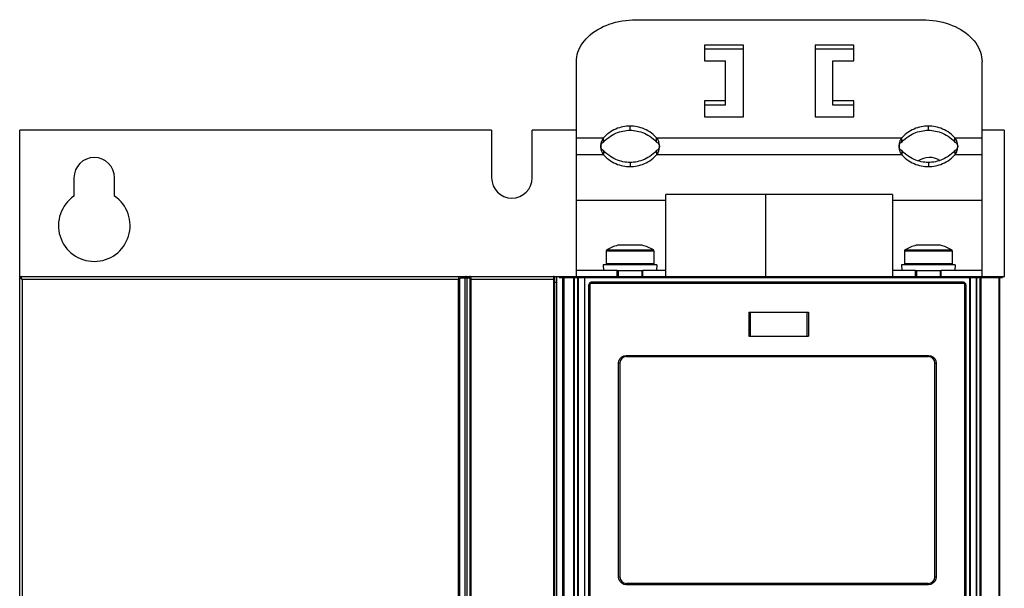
# Model space of a CAD drawing. Extents: x 0 to 420, y 0 to 297.
# Tile 9 of 45: x 45 to 78, y 187 to 206. Entities that reach past the tile are written whole.
import ezdxf

# ---------------------------------------------------------------- set-up
doc = ezdxf.new("R2010")
doc.units = 0
doc.header["$LTSCALE"] = 23.1
doc.layers.get('0').update_dxf_attribs({"linetype": 'CONTINUOUS'})

msp = doc.modelspace()

# ---------------------------------------------------------------- linework, layer by layer
at = {"color": 7, "linetype": 'CONTINUOUS'}
for p, q in [((65.341, 206.449), (74.941, 206.449)), ((67.641, 205.6), (67.641, 205.07)), ((68.941, 205.6), (67.641, 205.6)), ((68.941, 205.459), (67.641, 205.459)), ((68.941, 203.196), (68.941, 205.6)), ((71.341, 205.6), (71.341, 203.196)), ((72.641, 205.6), (71.341, 205.6)), ((72.641, 205.459), (71.341, 205.459)), ((72.641, 205.07), (72.641, 205.6)), ((63.341, 197.852), (63.341, 205.035)), ((67.641, 205.07), (68.341, 205.07)), ((68.341, 203.585), (68.341, 205.07)), ((71.941, 203.585), (71.941, 205.07)), ((71.941, 205.07), (72.641, 205.07)), ((76.941, 197.852), (76.941, 205.035)), ((67.641, 203.727), (67.641, 203.196)), ((68.341, 203.727), (67.641, 203.727)), ((72.641, 203.727), (71.941, 203.727)), ((72.641, 203.196), (72.641, 203.727)), ((68.341, 203.585), (67.641, 203.585)), ((72.641, 203.585), (71.941, 203.585)), ((67.641, 203.196), (68.941, 203.196)), ((71.341, 203.196), (72.641, 203.196)), ((44.683, 197.821), (44.683, 202.752)), ((60.499, 202.752), (44.683, 202.752)), ((60.499, 202.752), (60.499, 201.152)), ((61.859, 201.152), (61.859, 202.752)), ((63.341, 202.752), (61.859, 202.752)), ((77.679, 202.752), (76.941, 202.752)), ((77.679, 202.752), (77.679, 197.852)), ((64.25, 202.348), (64.25, 202.489)), ((66.032, 202.348), (66.032, 202.489)), ((74.25, 202.348), (74.25, 202.489)), ((76.032, 202.348), (76.032, 202.489)), ((64.25, 202.065), (64.25, 201.923)), ((66.032, 202.065), (66.032, 201.923)), ((74.25, 202.065), (74.25, 201.923)), ((76.032, 202.065), (76.032, 201.923)), ((46.499, 201.152), (46.499, 200.54)), ((47.859, 200.54), (47.859, 201.152)), ((66.341, 200.392), (63.341, 200.392)), ((66.341, 197.852), (66.341, 200.592)), ((73.941, 200.592), (66.341, 200.592)), ((69.679, 200.592), (69.679, 197.852)), ((73.941, 200.592), (73.941, 197.852)), ((76.941, 200.392), (73.941, 200.392)), ((65.551, 198.892), (64.731, 198.892)), ((75.551, 198.892), (74.731, 198.892)), ((64.341, 198.707), (64.341, 198.272)), ((65.941, 198.707), (65.941, 198.272)), ((74.341, 198.707), (74.341, 198.272)), ((75.941, 198.707), (75.941, 198.272)), ((64.711, 198.052), (63.341, 198.052)), ((64.746, 198.262), (64.241, 198.237)), ((64.241, 198.237), (64.25, 198.052)), ((66.041, 198.237), (64.241, 198.237)), ((65.941, 198.272), (64.341, 198.272)), ((64.711, 197.852), (64.711, 198.052)), ((65.536, 198.262), (64.746, 198.262)), ((65.536, 198.262), (66.041, 198.237)), ((65.571, 197.852), (65.571, 198.052)), ((66.341, 198.052), (65.571, 198.052)), ((66.041, 198.237), (66.032, 198.052)), ((74.711, 198.052), (73.941, 198.052)), ((74.746, 198.262), (74.241, 198.237)), ((74.241, 198.237), (74.25, 198.052)), ((76.041, 198.237), (74.241, 198.237)), ((75.941, 198.272), (74.341, 198.272)), ((74.711, 197.852), (74.711, 198.052)), ((75.536, 198.262), (74.746, 198.262)), ((75.536, 198.262), (76.041, 198.237)), ((75.571, 197.852), (75.571, 198.052)), ((76.941, 198.052), (75.571, 198.052)), ((76.041, 198.237), (76.032, 198.052)), ((44.679, 127.902), (44.679, 197.802)), ((44.729, 197.852), (77.695, 197.852)), ((62.603, 197.827), (62.603, 127.877)), ((62.684, 127.917), (62.684, 197.852)), ((62.769, 197.852), (62.769, 197.812)), ((62.769, 197.812), (77.621, 197.812)), ((63.279, 171.552), (63.279, 197.812)), ((63.361, 197.852), (63.361, 197.812)), ((63.381, 197.812), (63.381, 171.702)), ((63.621, 171.922), (63.621, 197.812)), ((65.571, 198.038), (64.711, 198.038)), ((64.741, 198.038), (64.741, 197.852)), ((65.541, 198.038), (65.541, 197.852)), ((75.571, 198.038), (74.711, 198.038)), ((74.741, 198.038), (74.741, 197.852)), ((75.541, 198.038), (75.541, 197.852)), ((76.519, 197.812), (76.519, 171.942)), ((76.759, 197.812), (76.759, 171.702)), ((76.879, 171.552), (76.879, 197.812)), ((77.021, 197.852), (77.021, 197.812)), ((77.621, 197.852), (77.621, 197.812)), ((62.603, 197.652), (62.684, 197.652)), ((63.759, 172.112), (63.759, 197.572)), ((76.319, 197.652), (63.839, 197.652)), ((76.399, 197.572), (76.399, 172.112)), ((69.121, 196.652), (69.121, 195.852)), ((69.121, 196.652), (71.121, 196.652)), ((71.121, 196.652), (71.121, 195.852)), ((69.121, 195.852), (71.121, 195.852)), ((65.019, 195.162), (75.139, 195.162)), ((64.799, 194.942), (64.799, 187.782)), ((75.359, 187.782), (75.359, 194.942)), ((75.139, 187.562), (65.019, 187.562))]:
    msp.add_line(p, q, dxfattribs=at)
at = {"color": 9, "linetype": 'CONTINUOUS'}
for p, q in [((65.141, 202.744), (65.141, 202.885)), ((75.141, 202.744), (75.141, 202.885)), ((63.341, 202.489), (64.25, 202.489)), ((66.032, 202.489), (74.25, 202.489)), ((76.032, 202.489), (76.941, 202.489)), ((64.25, 201.923), (63.341, 201.923)), ((74.25, 201.923), (66.032, 201.923)), ((76.941, 201.923), (76.032, 201.923)), ((65.141, 201.669), (65.141, 201.527)), ((75.141, 201.669), (75.141, 201.527)), ((64.362, 198.742), (65.92, 198.742)), ((74.362, 198.742), (75.92, 198.742)), ((64.341, 198.707), (65.941, 198.707)), ((74.341, 198.707), (75.941, 198.707)), ((44.716, 197.847), (44.727, 197.849)), ((44.757, 197.752), (44.757, 128.372)), ((44.757, 197.752), (59.429, 197.752)), ((59.393, 128.372), (59.393, 197.752)), ((59.429, 128.372), (59.429, 197.752)), ((59.485, 197.802), (59.737, 197.802)), ((59.6, 197.802), (59.6, 128.372)), ((59.67, 197.802), (59.67, 128.372)), ((59.78, 128.372), (59.78, 197.752)), ((59.78, 197.752), (62.603, 197.752)), ((59.815, 128.372), (59.815, 197.752)), ((62.576, 197.782), (62.576, 197.752)), ((62.576, 197.752), (62.576, 128.363)), ((62.882, 131.359), (62.882, 197.812)), ((62.927, 131.38), (62.927, 197.812)), ((63.257, 175.172), (63.257, 197.812)), ((63.399, 197.812), (63.399, 171.722)), ((76.542, 197.812), (76.542, 171.922)), ((76.742, 197.812), (76.742, 171.722)), ((76.902, 197.812), (76.902, 175.152)), ((77.502, 197.812), (77.502, 131.38)), ((77.523, 197.812), (77.523, 131.38)), ((63.795, 197.572), (63.759, 197.572)), ((63.795, 197.572), (63.795, 172.112)), ((76.323, 197.612), (63.835, 197.612)), ((76.364, 172.112), (76.364, 197.572)), ((76.364, 197.572), (76.399, 197.572)), ((69.17, 196.652), (69.17, 195.852)), ((71.072, 196.652), (71.072, 195.852)), ((65.015, 195.202), (75.143, 195.202)), ((64.755, 187.782), (64.755, 194.942)), ((64.799, 194.942), (64.755, 194.942)), ((75.403, 194.942), (75.359, 194.942)), ((75.403, 194.942), (75.403, 187.782)), ((64.755, 187.782), (64.799, 187.782)), ((75.143, 187.522), (65.015, 187.522)), ((75.359, 187.782), (75.403, 187.782))]:
    msp.add_line(p, q, dxfattribs=at)
at = {"color": 7, "linetype": 'CONTINUOUS'}
for points in [[(63.341, 205.035), (63.344, 205.117), (63.355, 205.199), (63.371, 205.28), (63.395, 205.361), (63.425, 205.44), (63.462, 205.518), (63.505, 205.595), (63.554, 205.669), (63.609, 205.742), (63.67, 205.812), (63.737, 205.879), (63.809, 205.944), (63.886, 206.005), (63.969, 206.063), (64.055, 206.118), (64.147, 206.169), (64.242, 206.216), (64.341, 206.259), (64.443, 206.298), (64.549, 206.333), (64.657, 206.364), (64.767, 206.389), (64.88, 206.411), (64.994, 206.427), (65.109, 206.439), (65.225, 206.446), (65.341, 206.449)], [(74.941, 206.449), (75.057, 206.446), (75.173, 206.439), (75.288, 206.427), (75.402, 206.411), (75.515, 206.389), (75.625, 206.364), (75.733, 206.333), (75.839, 206.298), (75.941, 206.259), (76.04, 206.216), (76.135, 206.169), (76.227, 206.118), (76.313, 206.063), (76.396, 206.005), (76.473, 205.944), (76.545, 205.879), (76.612, 205.812), (76.673, 205.742), (76.728, 205.669), (76.777, 205.595), (76.82, 205.518), (76.857, 205.44), (76.887, 205.361), (76.911, 205.28), (76.927, 205.199), (76.938, 205.117), (76.941, 205.035)], [(65.141, 202.885), (65.083, 202.884), (65.023, 202.88), (64.963, 202.872), (64.903, 202.861), (64.842, 202.848), (64.782, 202.83), (64.722, 202.81), (64.662, 202.785), (64.601, 202.757), (64.541, 202.725), (64.482, 202.688), (64.424, 202.648), (64.367, 202.603), (64.31, 202.55), (64.25, 202.489)], [(64.25, 202.348), (64.31, 202.409), (64.367, 202.461), (64.424, 202.506), (64.482, 202.547), (64.541, 202.583), (64.601, 202.616), (64.662, 202.644), (64.722, 202.668), (64.782, 202.689), (64.842, 202.706), (64.903, 202.72), (64.963, 202.731), (65.023, 202.738), (65.083, 202.743), (65.141, 202.744)], [(66.032, 202.489), (65.972, 202.55), (65.915, 202.603), (65.858, 202.648), (65.8, 202.688), (65.741, 202.725), (65.681, 202.757), (65.62, 202.785), (65.56, 202.81), (65.5, 202.83), (65.44, 202.848), (65.379, 202.861), (65.319, 202.872), (65.259, 202.88), (65.199, 202.884), (65.141, 202.885)], [(65.141, 202.744), (65.199, 202.743), (65.259, 202.738), (65.319, 202.731), (65.379, 202.72), (65.44, 202.706), (65.5, 202.689), (65.56, 202.668), (65.62, 202.644), (65.681, 202.616), (65.741, 202.583), (65.8, 202.547), (65.858, 202.506), (65.915, 202.461), (65.972, 202.409), (66.032, 202.348)], [(75.141, 202.885), (75.083, 202.884), (75.023, 202.88), (74.963, 202.872), (74.903, 202.861), (74.842, 202.848), (74.782, 202.83), (74.722, 202.81), (74.662, 202.785), (74.601, 202.757), (74.541, 202.725), (74.482, 202.688), (74.424, 202.648), (74.367, 202.603), (74.31, 202.55), (74.25, 202.489)], [(74.25, 202.348), (74.31, 202.409), (74.367, 202.461), (74.424, 202.506), (74.482, 202.547), (74.541, 202.583), (74.601, 202.616), (74.662, 202.644), (74.722, 202.668), (74.782, 202.689), (74.842, 202.706), (74.903, 202.72), (74.963, 202.731), (75.023, 202.738), (75.083, 202.743), (75.141, 202.744)], [(76.032, 202.489), (75.972, 202.55), (75.915, 202.603), (75.858, 202.648), (75.8, 202.688), (75.741, 202.725), (75.681, 202.757), (75.62, 202.785), (75.56, 202.81), (75.5, 202.83), (75.44, 202.848), (75.379, 202.861), (75.319, 202.872), (75.259, 202.88), (75.199, 202.884), (75.141, 202.885)], [(75.141, 202.744), (75.199, 202.743), (75.259, 202.738), (75.319, 202.731), (75.379, 202.72), (75.44, 202.706), (75.5, 202.689), (75.56, 202.668), (75.62, 202.644), (75.681, 202.616), (75.741, 202.583), (75.8, 202.547), (75.858, 202.506), (75.915, 202.461), (75.972, 202.409), (76.032, 202.348)], [(64.25, 202.489), (64.232, 202.466), (64.215, 202.442), (64.202, 202.417), (64.19, 202.392), (64.181, 202.365), (64.173, 202.337), (64.166, 202.309), (64.162, 202.28), (64.159, 202.251), (64.157, 202.221), (64.157, 202.191), (64.159, 202.162), (64.162, 202.132), (64.166, 202.103), (64.173, 202.075), (64.181, 202.047), (64.19, 202.021), (64.202, 201.995), (64.216, 201.97), (64.232, 201.946), (64.25, 201.923)], [(64.25, 202.065), (64.229, 202.078), (64.212, 202.091), (64.198, 202.104), (64.187, 202.118), (64.178, 202.131), (64.171, 202.145), (64.165, 202.159), (64.161, 202.172), (64.158, 202.186), (64.157, 202.199), (64.157, 202.213), (64.158, 202.227), (64.161, 202.24), (64.165, 202.254), (64.171, 202.268), (64.178, 202.281), (64.187, 202.295), (64.198, 202.308), (64.212, 202.322), (64.229, 202.335), (64.25, 202.348)], [(66.032, 201.923), (66.051, 201.946), (66.067, 201.97), (66.08, 201.995), (66.092, 202.021), (66.101, 202.048), (66.109, 202.075), (66.116, 202.103), (66.12, 202.132), (66.123, 202.162), (66.125, 202.191), (66.125, 202.221), (66.123, 202.251), (66.12, 202.28), (66.116, 202.309), (66.109, 202.338), (66.101, 202.365), (66.092, 202.392), (66.08, 202.418), (66.067, 202.442), (66.05, 202.466), (66.032, 202.489)], [(66.032, 202.348), (66.053, 202.335), (66.07, 202.322), (66.084, 202.308), (66.095, 202.295), (66.104, 202.281), (66.111, 202.268), (66.117, 202.254), (66.121, 202.24), (66.124, 202.227), (66.125, 202.213)], [(74.25, 202.489), (74.232, 202.466), (74.215, 202.442), (74.202, 202.417), (74.19, 202.392), (74.181, 202.365), (74.173, 202.337), (74.166, 202.309), (74.162, 202.28), (74.159, 202.251), (74.157, 202.221), (74.157, 202.191), (74.159, 202.162), (74.162, 202.132), (74.166, 202.103), (74.173, 202.075), (74.181, 202.047), (74.19, 202.021), (74.202, 201.995), (74.216, 201.97), (74.232, 201.946), (74.25, 201.923)], [(74.25, 202.065), (74.229, 202.078), (74.212, 202.091), (74.198, 202.104), (74.187, 202.118), (74.178, 202.131), (74.171, 202.145), (74.165, 202.159), (74.161, 202.172), (74.158, 202.186), (74.157, 202.199), (74.157, 202.213), (74.158, 202.227), (74.161, 202.24), (74.165, 202.254), (74.171, 202.268), (74.178, 202.281), (74.187, 202.295), (74.198, 202.308), (74.212, 202.322), (74.229, 202.335), (74.25, 202.348)], [(76.032, 201.923), (76.051, 201.946), (76.067, 201.97), (76.08, 201.995), (76.092, 202.021), (76.101, 202.048), (76.109, 202.075), (76.116, 202.103), (76.12, 202.132), (76.123, 202.162), (76.125, 202.191), (76.125, 202.221), (76.123, 202.251), (76.12, 202.28), (76.116, 202.309), (76.109, 202.338), (76.101, 202.365), (76.092, 202.392), (76.08, 202.418), (76.067, 202.442), (76.05, 202.466), (76.032, 202.489)], [(76.032, 202.348), (76.053, 202.335), (76.07, 202.322), (76.084, 202.308), (76.095, 202.295), (76.104, 202.281), (76.111, 202.268), (76.117, 202.254), (76.121, 202.24), (76.124, 202.227), (76.125, 202.213)], [(65.141, 201.669), (65.083, 201.67), (65.023, 201.674), (64.963, 201.682), (64.903, 201.692), (64.842, 201.706), (64.782, 201.723), (64.722, 201.744), (64.662, 201.768), (64.601, 201.797), (64.541, 201.829), (64.482, 201.866), (64.424, 201.906), (64.367, 201.951), (64.31, 202.003), (64.25, 202.065)], [(66.032, 202.065), (65.972, 202.003), (65.915, 201.951), (65.858, 201.906), (65.8, 201.866), (65.741, 201.829), (65.681, 201.797), (65.62, 201.768), (65.56, 201.744), (65.5, 201.723), (65.44, 201.706), (65.379, 201.692), (65.319, 201.682), (65.259, 201.674), (65.199, 201.67), (65.141, 201.669)], [(66.125, 202.199), (66.124, 202.186), (66.121, 202.172), (66.117, 202.159), (66.111, 202.145), (66.104, 202.131), (66.095, 202.118), (66.084, 202.104), (66.07, 202.091), (66.053, 202.078), (66.032, 202.065)], [(75.141, 201.669), (75.083, 201.67), (75.023, 201.674), (74.963, 201.682), (74.903, 201.692), (74.842, 201.706), (74.782, 201.723), (74.722, 201.744), (74.662, 201.768), (74.601, 201.797), (74.541, 201.829), (74.482, 201.866), (74.424, 201.906), (74.367, 201.951), (74.31, 202.003), (74.25, 202.065)], [(76.032, 202.065), (75.972, 202.003), (75.915, 201.951), (75.858, 201.906), (75.8, 201.866), (75.741, 201.829), (75.681, 201.797), (75.62, 201.768), (75.56, 201.744), (75.5, 201.723), (75.44, 201.706), (75.379, 201.692), (75.319, 201.682), (75.259, 201.674), (75.199, 201.67), (75.141, 201.669)], [(76.125, 202.199), (76.124, 202.186), (76.121, 202.172), (76.117, 202.159), (76.111, 202.145), (76.104, 202.131), (76.095, 202.118), (76.084, 202.104), (76.07, 202.091), (76.053, 202.078), (76.032, 202.065)], [(64.25, 201.923), (64.31, 201.862), (64.367, 201.81), (64.424, 201.765), (64.482, 201.724), (64.541, 201.688), (64.601, 201.655), (64.662, 201.627), (64.722, 201.603), (64.782, 201.582), (64.842, 201.565), (64.903, 201.551), (64.963, 201.54), (65.023, 201.533), (65.083, 201.529), (65.141, 201.527)], [(65.141, 201.527), (65.199, 201.529), (65.259, 201.533), (65.319, 201.54), (65.379, 201.551), (65.44, 201.565), (65.5, 201.582), (65.56, 201.603), (65.62, 201.627), (65.681, 201.655), (65.741, 201.688), (65.8, 201.724), (65.858, 201.765), (65.915, 201.81), (65.972, 201.862), (66.032, 201.923)], [(74.25, 201.923), (74.31, 201.862), (74.367, 201.81), (74.424, 201.765), (74.482, 201.724), (74.541, 201.688), (74.601, 201.655), (74.662, 201.627), (74.722, 201.603), (74.782, 201.582), (74.842, 201.565), (74.903, 201.551), (74.963, 201.54), (75.023, 201.533), (75.083, 201.529), (75.141, 201.527)], [(75.141, 201.527), (75.199, 201.529), (75.259, 201.533), (75.319, 201.54), (75.379, 201.551), (75.44, 201.565), (75.5, 201.582), (75.56, 201.603), (75.62, 201.627), (75.681, 201.655), (75.741, 201.688), (75.8, 201.724), (75.858, 201.765), (75.915, 201.81), (75.972, 201.862), (76.032, 201.923)]]:
    msp.add_lwpolyline(points, dxfattribs=at)
at = {"color": 9, "linetype": 'CONTINUOUS'}
for points in [[(44.679, 197.8), (44.68, 197.811), (44.684, 197.821)], [(44.757, 197.752), (44.742, 197.759), (44.728, 197.767), (44.715, 197.774), (44.704, 197.781), (44.695, 197.787), (44.688, 197.791), (44.683, 197.795), (44.68, 197.798), (44.679, 197.8)], [(44.684, 197.821), (44.689, 197.83), (44.697, 197.838), (44.706, 197.844), (44.716, 197.847)], [(44.757, 197.752), (44.749, 197.767), (44.743, 197.783), (44.737, 197.797), (44.733, 197.81), (44.729, 197.821), (44.727, 197.831), (44.726, 197.839), (44.726, 197.845), (44.727, 197.849)], [(44.727, 197.849), (44.728, 197.851), (44.729, 197.852)], [(59.393, 197.752), (59.394, 197.766), (59.396, 197.781), (59.399, 197.795), (59.404, 197.808), (59.41, 197.82), (59.417, 197.831), (59.425, 197.839), (59.434, 197.846), (59.444, 197.85), (59.454, 197.852)], [(59.429, 197.752), (59.43, 197.759), (59.432, 197.766), (59.435, 197.773), (59.439, 197.78), (59.444, 197.786), (59.451, 197.791), (59.458, 197.796), (59.467, 197.799), (59.476, 197.801), (59.485, 197.802)], [(59.454, 197.852), (59.46, 197.851), (59.466, 197.848), (59.471, 197.843), (59.476, 197.837), (59.48, 197.829), (59.483, 197.821), (59.484, 197.811), (59.485, 197.802)], [(59.646, 197.852), (59.639, 197.851), (59.632, 197.849), (59.625, 197.846), (59.62, 197.842), (59.615, 197.838), (59.611, 197.834), (59.607, 197.829), (59.605, 197.823), (59.603, 197.818), (59.601, 197.812), (59.6, 197.807), (59.6, 197.802)], [(59.646, 197.852), (59.65, 197.851), (59.654, 197.849), (59.657, 197.846), (59.66, 197.842), (59.663, 197.838), (59.665, 197.834), (59.667, 197.829), (59.668, 197.823), (59.669, 197.818), (59.67, 197.812), (59.67, 197.807), (59.67, 197.802)], [(59.737, 197.802), (59.737, 197.811), (59.74, 197.821), (59.743, 197.829), (59.748, 197.837), (59.754, 197.843), (59.761, 197.848), (59.768, 197.851), (59.775, 197.852)], [(59.78, 197.752), (59.78, 197.759), (59.779, 197.766), (59.776, 197.773), (59.773, 197.78), (59.769, 197.786), (59.763, 197.791), (59.757, 197.796), (59.751, 197.799), (59.744, 197.801), (59.737, 197.802)], [(59.815, 197.752), (59.814, 197.766), (59.813, 197.781), (59.811, 197.795), (59.808, 197.808), (59.804, 197.82), (59.799, 197.831), (59.794, 197.84), (59.788, 197.846), (59.782, 197.85), (59.775, 197.852)], [(62.578, 197.852), (62.578, 197.85), (62.577, 197.847), (62.577, 197.841), (62.577, 197.832), (62.577, 197.822), (62.577, 197.81), (62.576, 197.782)], [(63.835, 197.612), (63.815, 197.606), (63.8, 197.592), (63.795, 197.572)], [(63.839, 197.652), (63.837, 197.646), (63.835, 197.631), (63.835, 197.612)], [(76.323, 197.612), (76.323, 197.632), (76.321, 197.646), (76.319, 197.652)], [(76.364, 197.572), (76.358, 197.591), (76.344, 197.606), (76.323, 197.612)], [(64.755, 194.942), (64.768, 195.021), (64.805, 195.094), (64.863, 195.152), (64.936, 195.189), (65.015, 195.202)], [(65.015, 195.202), (65.016, 195.181), (65.017, 195.167), (65.019, 195.162)], [(75.139, 195.162), (75.141, 195.167), (75.142, 195.182), (75.143, 195.202)], [(75.143, 195.202), (75.222, 195.189), (75.295, 195.152), (75.353, 195.094), (75.39, 195.021), (75.403, 194.942)], [(65.015, 187.522), (64.936, 187.534), (64.863, 187.571), (64.805, 187.629), (64.768, 187.702), (64.755, 187.782)], [(65.019, 187.562), (65.017, 187.556), (65.016, 187.541), (65.015, 187.522)], [(75.143, 187.522), (75.142, 187.542), (75.141, 187.556), (75.139, 187.562)], [(75.403, 187.782), (75.39, 187.702), (75.353, 187.629), (75.295, 187.571), (75.222, 187.534), (75.143, 187.522)]]:
    msp.add_lwpolyline(points, dxfattribs=at)
at = {"color": 7, "linetype": 'CONTINUOUS'}
for centre, radius, start, end in [((47.179, 201.152), 0.68, 0, 180), ((75.179, 201.152), 0.68, 58.9338, 123.5898), ((61.179, 201.152), 0.68, 180, 360), ((47.179, 199.552), 1.2, 124.5181, 55.4819), ((64.381, 198.707), 0.04, 119.1554, 180), ((65.141, 197.345), 1.6, 104.8477, 119.1554), ((65.141, 197.345), 1.6, 60.8446, 75.1523), ((65.901, 198.707), 0.04, 0, 60.8446), ((74.381, 198.707), 0.04, 119.1554, 180), ((75.141, 197.345), 1.6, 104.8477, 119.1554), ((75.141, 197.345), 1.6, 60.8446, 75.1523), ((75.901, 198.707), 0.04, 0, 60.8446), ((64.751, 198.252), 0.02, 30.0002, 90), ((65.531, 198.252), 0.02, 90, 149.9998), ((74.751, 198.252), 0.02, 30.0002, 90), ((75.531, 198.252), 0.02, 90, 149.9998), ((44.729, 197.802), 0.05, 90, 180), ((62.578, 197.827), 0.025, 359.9999, 90), ((63.839, 197.572), 0.08, 90, 180), ((76.319, 197.572), 0.08, 0, 90), ((65.019, 194.942), 0.22, 90, 180), ((75.139, 194.942), 0.22, 0, 90), ((65.019, 187.782), 0.22, 180, 270), ((75.139, 187.782), 0.22, 270, 360)]:
    msp.add_arc(centre, radius, start, end, dxfattribs=at)

doc.saveas('drawing.dxf')
